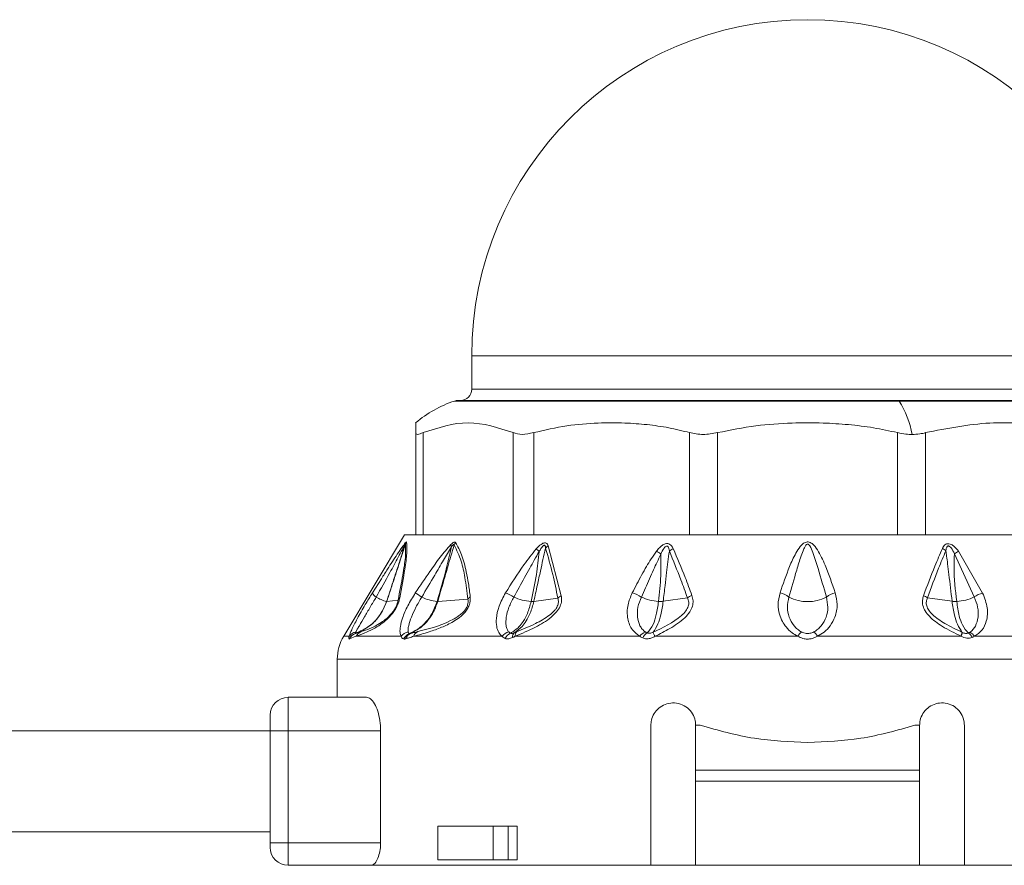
# Model space of a CAD drawing. Header units: millimetres. Extents: x -447 to 1924, y -61 to 422.
# Tile 51 of 60: x 1336 to 1380, y 158 to 196. Entities that reach past the tile are written whole.
import ezdxf

# ---------------------------------------------------------------- set-up
doc = ezdxf.new("R2010")
doc.units = ezdxf.units.MM

# ---------------------------------------------------------------- blocks, each defined once
blk = doc.blocks.new('Drawing View6')
at = {"color": 7, "linetype": 'Continuous', "lineweight": 18}
for p, q in [((-399.232, 2.025), (-399.232, 0.525)), ((-399.232, 2.025), (-369.232, 2.025)), ((-399.232, 0.525), (-369.232, 0.525)), ((-380.151, 0), (-400, 0)), ((-399.844, 0.025), (-380.191, 0.025)), ((-380.191, 0.025), (-368.62, 0.025)), ((-368.464, 0), (-380.151, 0)), ((-401.732, -5.975), (-401.732, -1.41)), ((-401.397, -5.975), (-401.397, -1.41)), ((-397.378, -5.975), (-397.378, -1.41)), ((-396.463, -5.975), (-396.463, -1.41)), ((-389.501, -5.975), (-389.501, -1.41)), ((-388.251, -5.975), (-388.251, -1.41)), ((-380.213, -5.975), (-380.213, -1.41)), ((-378.963, -5.975), (-378.963, -1.41)), ((-402.232, -5.975), (-404.947, -10.5)), ((-402.232, -5.975), (-401.732, -5.975)), ((-401.508, -5.975), (-401.72, -5.975)), ((-401.508, -5.975), (-397.246, -5.975)), ((-396.667, -5.975), (-397.246, -5.975)), ((-396.667, -5.975), (-389.285, -5.975)), ((-388.494, -5.975), (-389.285, -5.975)), ((-388.494, -5.975), (-379.97, -5.975)), ((-379.179, -5.975), (-379.97, -5.975)), ((-379.179, -5.975), (-371.797, -5.975)), ((-395.812, -6.462), (-395.232, -8.689)), ((-377.679, -6.814), (-376.791, -8.745)), ((-377.495, -6.703), (-376.419, -8.573)), ((-403.664, -8.565), (-403.262, -7.931)), ((-390.681, -8.939), (-389.598, -8.788)), ((-377.783, -8.939), (-378.877, -8.786)), ((-403.025, -8.95), (-402.519, -8.883)), ((-400.748, -8.949), (-399.404, -8.841)), ((-396.456, -8.944), (-395.385, -8.794)), ((-404.947, -10.5), (-404.703, -10.5)), ((-404.398, -10.5), (-404.691, -10.622)), ((-404.398, -10.5), (-402.386, -10.5)), ((-401.825, -10.5), (-397.879, -10.5)), ((-397.291, -10.5), (-391.725, -10.5)), ((-383.795, -10.5), (-377.378, -10.5)), ((-376.78, -10.5), (-371.173, -10.5)), ((-405.232, -11.529), (-405.232, -13.225)), ((-363.232, -11.529), (-405.232, -11.529)), ((-407.432, -14.725), (-407.432, -13.225)), ((-403.922, -13.225), (-407.432, -13.225)), ((-408.232, -14.725), (-408.232, -14.025)), ((-391.232, -20.725), (-391.232, -14.475)), ((-389.232, -16.475), (-389.232, -14.475)), ((-389.232, -14.475), (-389.023, -14.475)), ((-379.44, -14.475), (-379.232, -14.475)), ((-379.232, -14.475), (-379.232, -16.475)), ((-377.232, -14.475), (-377.232, -20.725)), ((-408.232, -14.725), (-560.232, -14.725)), ((-408.232, -14.725), (-407.432, -14.725)), ((-408.232, -19.725), (-408.232, -14.725)), ((-403.299, -14.725), (-407.432, -14.725)), ((-407.432, -19.725), (-407.432, -14.725)), ((-403.299, -14.725), (-403.299, -19.725)), ((-379.232, -16.475), (-389.232, -16.475)), ((-389.232, -16.975), (-389.232, -16.475)), ((-379.232, -16.975), (-379.232, -16.475)), ((-379.232, -16.975), (-389.232, -16.975)), ((-389.232, -16.975), (-389.232, -20.725)), ((-379.232, -20.725), (-379.232, -16.975)), ((-408.232, -19.225), (-560.232, -19.225)), ((-400.743, -18.975), (-400.743, -20.475)), ((-398.274, -18.975), (-400.743, -18.975)), ((-398.274, -20.475), (-398.274, -18.975)), ((-398.274, -18.975), (-397.601, -18.975)), ((-397.601, -20.475), (-397.601, -18.975)), ((-397.208, -18.975), (-397.601, -18.975)), ((-397.208, -18.975), (-397.208, -20.475)), ((-408.232, -19.925), (-408.232, -19.725)), ((-408.232, -19.725), (-407.432, -19.725)), ((-407.432, -20.725), (-407.432, -19.725)), ((-407.432, -19.725), (-403.299, -19.725)), ((-398.274, -20.475), (-400.743, -20.475)), ((-397.601, -20.475), (-398.274, -20.475)), ((-397.208, -20.475), (-397.601, -20.475)), ((-407.432, -20.725), (-403.73, -20.725)), ((-403.73, -20.725), (-391.232, -20.725)), ((-389.232, -20.725), (-391.232, -20.725)), ((-389.232, -20.725), (-379.232, -20.725)), ((-377.232, -20.725), (-379.232, -20.725)), ((-377.232, -20.725), (-364.734, -20.725))]:
    blk.add_line(p, q, dxfattribs=at)
at = {"color": 7, "linetype": 'Continuous', "lineweight": 18, "flags": 128}
blk.add_lwpolyline([(-391.047, -10.5), (-390.274, -10.5), (-389.492, -10.5), (-388.701, -10.5), (-387.903, -10.5), (-387.1, -10.5), (-386.292, -10.5), (-385.481, -10.5), (-384.668, -10.5)], dxfattribs=at)
at = {"color": 7, "linetype": 'Continuous', "lineweight": 18}
for centre, radius, start, end in [((-384.232, 2.025), 15, 0, 180), ((-399.732, 0.525), 0.5, 270, 0), ((-398.394, -4.893), 5.15, 108.1664, 130.4305), ((-399.844, -0.475), 0.5, 90, 108.1664), ((-380.197, -0.029), 0.0545, 32.4847, 84.1078), ((-383.499, -2.174), 3.992, 9.8423, 32.9992), ((-401.902, -6.468), 0.324, 155.8429, 174.655), ((-401.727, -6.561), 0.49, 147.2626, 160.2891), ((-399.781, -6.353), 0.386, 187.5089, 203.9881), ((-399.542, -6.65), 0.526, 140.7173, 153.7493), ((-395.506, -6.942), 0.57, 122.4971, 138.7551), ((-389.901, -7.307), 0.791, 114.7837, 129.6376), ((-378.515, -7.227), 0.712, 50.314, 65.1501), ((-407.247, -19.3), 16.732, 48.7638, 49.3774), ((-391.689, -8.082), 1.547, 54.1818, 62.9072), ((-376.873, -7.938), 1.383, 116.761, 125.6661), ((-403.287, -8.396), 0.414, 204.0865, 239.4434), ((-402.523, -7.105), 1.913, 239.4043, 254.6198), ((-402.243, -9.011), 0.304, 131.4359, 155.0717), ((-416.801, -31.794), 27.68, 56.3517, 57.0582), ((-400.547, -6.863), 2.099, 244.1185, 263.6115), ((-399.049, -9.111), 0.446, 123.9682, 142.8148), ((-398.363, -10.285), 1.837, 56.6046, 69.537), ((-396.384, -6.554), 2.401, 246.2439, 265.3332), ((-394.989, -9.208), 0.573, 115.027, 133.6959), ((-392.392, -9.813), 1.29, 55.3117, 75.3484), ((-390.748, -6.765), 2.185, 245.4117, 266.2911), ((-389.112, -9.441), 0.815, 110.5166, 126.6125), ((-385.644, -9.46), 0.913, 50.851, 78.7073), ((-384.232, -7.135), 1.82, 242.6733, 297.3267), ((-382.82, -9.46), 0.913, 101.2927, 129.149), ((-379.314, -9.374), 0.733, 53.3703, 69.4581), ((-377.714, -6.772), 2.178, 273.6863, 295.0719), ((-376.129, -9.693), 1.156, 104.4895, 124.9247), ((-403.029, -8.914), 0.0356, 267.4158, 276.3201), ((-403.232, -11.529), 2, 149.0362, 180), ((-404.261, -10.85), 0.5, 109.1019, 153.0969), ((-404.319, -10.771), 0.47, 100.9672, 144.8077), ((-404.257, -10.832), 0.482, 109.3625, 154.2596), ((-403.99, -10.723), 0.464, 111.8132, 151.3198), ((-401.957, -10.854), 0.556, 101.6448, 140.4638), ((-401.83, -10.831), 0.489, 111.492, 154.5199), ((-401.804, -10.737), 0.399, 113.9413, 162.016), ((-401.473, -10.627), 0.374, 116.4592, 160.1268), ((-397.435, -10.866), 0.575, 104.4162, 140.4213), ((-397.291, -10.824), 0.506, 114.2513, 153.2837), ((-397.16, -10.524), 0.248, 134.0214, 187.8098), ((-397.058, -10.467), 0.235, 136.7077, 188.1385), ((-391.285, -10.817), 0.543, 110.8768, 144.3208), ((-391.119, -10.792), 0.521, 122.0688, 155.3334), ((-384.157, -10.777), 0.582, 126.5982, 151.6208), ((-384.307, -10.777), 0.582, 28.3791, 53.4018), ((-378.786, -9.834), 1.539, 334.6618, 341.3124), ((-378.428, -10.032), 1.149, 335.9647, 344.8865), ((-377.299, -10.751), 0.461, 25.3523, 58.9903), ((-377.177, -10.767), 0.478, 33.9668, 67.8038), ((-407.432, -14.025), 0.8, 90, 180), ((-407.432, -19.925), 0.8, 180, 270)]:
    blk.add_arc(centre, radius, start, end, dxfattribs=at)
for points, knots in [([(-401.732, -1.41), (-401.732, -1.118), (-401.732, -0.825), (-401.732, -0.972), (-401.732, -0.972)], [0, 0, 0, 0, 0.998199, 1, 1, 1, 1]), ([(-397.378, -1.41), (-398.047, -1.191), (-399.387, -0.752), (-400.727, -1.19), (-401.397, -1.41)], [0, 0, 0, 0, 0.499632, 1, 1, 1, 1]), ([(-389.501, -1.41), (-389.811, -1.332), (-390.44, -1.175), (-391.405, -1.043), (-392.457, -0.966), (-393.652, -0.97), (-395.02, -1.073), (-395.971, -1.295), (-396.463, -1.41)], [0, 0, 0, 0, 0.135419, 0.274991, 0.415244, 0.585607, 0.785782, 1, 1, 1, 1]), ([(-380.213, -1.41), (-380.57, -1.332), (-381.296, -1.175), (-382.412, -1.043), (-383.625, -0.966), (-385.006, -0.97), (-386.585, -1.073), (-387.683, -1.295), (-388.251, -1.41)], [0, 0, 0, 0, 0.135414, 0.274984, 0.415234, 0.58558, 0.78576, 1, 1, 1, 1]), ([(-372.001, -1.41), (-372.492, -1.295), (-373.443, -1.073), (-374.815, -0.971), (-376.656, -0.953), (-378.008, -1.221), (-378.963, -1.41)], [0, 0, 0, 0, 0.21393, 0.414834, 0.587057, 1, 1, 1, 1]), ([(-380.213, -1.41), (-380.088, -1.436), (-379.872, -1.483), (-379.657, -1.489), (-379.566, -1.492)], [0, 0, 0, 0, 0.5738678, 1, 1, 1, 1]), ([(-379.566, -1.492), (-379.45, -1.487), (-379.239, -1.479), (-379.049, -1.431), (-378.963, -1.41)], [0, 0, 0, 0, 0.54545, 1, 1, 1, 1]), ([(-403.497, -8.752), (-403.291, -8.387), (-402.956, -7.793), (-402.573, -7.088), (-402.355, -6.673), (-402.261, -6.504), (-402.224, -6.437)], [0, 0, 0, 0, 0.4707383, 0.7668788, 0.9086034, 1, 1, 1, 1]), ([(-403.262, -7.931), (-403.171, -7.787), (-402.936, -7.415), (-402.629, -6.946), (-402.358, -6.541), (-402.245, -6.396), (-402.198, -6.335)], [0, 0, 0, 0, 0.253563, 0.655047, 0.855267, 1, 1, 1, 1]), ([(-402.224, -6.437), (-402.275, -6.606), (-402.376, -6.945), (-402.554, -7.487), (-402.771, -8.156), (-402.934, -8.654), (-403.031, -8.95)], [0, 0, 0, 0, 0.201655, 0.404918, 0.64705, 1, 1, 1, 1]), ([(-402.188, -6.395), (-402.249, -6.579), (-402.36, -6.918), (-402.539, -7.464), (-402.758, -8.133), (-402.925, -8.645), (-403.025, -8.95)], [0, 0, 0, 0, 0.215335, 0.398234, 0.642077, 1, 1, 1, 1]), ([(-402.188, -6.395), (-402.181, -6.566), (-402.166, -6.888), (-402.306, -7.801), (-402.445, -8.504), (-402.519, -8.883)], [0, 0, 0, 0, 0.342559, 0.646235, 1, 1, 1, 1]), ([(-402.139, -6.296), (-402.128, -6.443), (-402.108, -6.725), (-402.222, -7.599), (-402.362, -8.341), (-402.445, -8.783)], [0, 0, 0, 0, 0.308412, 0.587789, 1, 1, 1, 1]), ([(-402.224, -6.437), (-402.219, -6.428), (-402.209, -6.412), (-402.198, -6.396), (-402.192, -6.39), (-402.189, -6.389), (-402.189, -6.393), (-402.188, -6.395)], [0, 0, 0, 0, 0.312066, 0.577689, 0.709478, 0.846396, 1, 1, 1, 1]), ([(-402.198, -6.335), (-402.182, -6.319), (-402.16, -6.295), (-402.144, -6.288), (-402.141, -6.293), (-402.139, -6.296)], [0, 0, 0, 0, 0.527893, 0.749645, 1, 1, 1, 1]), ([(-401.749, -8.565), (-401.533, -8.246), (-401.169, -7.708), (-400.652, -6.966), (-400.323, -6.587), (-400.164, -6.403)], [0, 0, 0, 0, 0.427707, 0.722359, 1, 1, 1, 1]), ([(-401.464, -8.752), (-401.269, -8.425), (-400.942, -7.877), (-400.507, -7.122), (-400.254, -6.706), (-400.134, -6.509)], [0, 0, 0, 0, 0.437384, 0.734604, 1, 1, 1, 1]), ([(-400.134, -6.509), (-400.21, -6.839), (-400.398, -7.653), (-400.638, -8.466), (-400.781, -8.949)], [0, 0, 0, 0, 0.4048735, 1, 1, 1, 1]), ([(-400.014, -6.418), (-400.064, -6.586), (-400.161, -6.915), (-400.319, -7.464), (-400.514, -8.139), (-400.663, -8.654), (-400.748, -8.949)], [0, 0, 0, 0, 0.199401, 0.389589, 0.65075, 1, 1, 1, 1]), ([(-400.164, -6.403), (-400.138, -6.38), (-400.092, -6.338), (-400.036, -6.304), (-399.998, -6.294), (-399.969, -6.296), (-399.957, -6.31), (-399.95, -6.317)], [0, 0, 0, 0, 0.303841, 0.543349, 0.671179, 0.821746, 1, 1, 1, 1]), ([(-400.134, -6.509), (-400.12, -6.488), (-400.095, -6.452), (-400.064, -6.416), (-400.044, -6.4), (-400.032, -6.395), (-400.023, -6.397), (-400.017, -6.405), (-400.015, -6.413), (-400.014, -6.418)], [0, 0, 0, 0, 0.336697, 0.565233, 0.658713, 0.752306, 0.821694, 0.902667, 1, 1, 1, 1]), ([(-400.014, -6.418), (-399.901, -6.648), (-399.699, -7.061), (-399.517, -7.913), (-399.444, -8.513), (-399.404, -8.841)], [0, 0, 0, 0, 0.364986, 0.653176, 1, 1, 1, 1]), ([(-399.95, -6.317), (-399.855, -6.49), (-399.656, -6.855), (-399.49, -7.514), (-399.371, -8.156), (-399.323, -8.542), (-399.298, -8.741)], [0, 0, 0, 0, 0.283427, 0.598157, 0.79281, 1, 1, 1, 1]), ([(-395.934, -6.567), (-395.973, -6.736), (-396.051, -7.077), (-396.17, -7.623), (-396.305, -8.246), (-396.403, -8.698), (-396.456, -8.944)], [0, 0, 0, 0, 0.213459, 0.429379, 0.690191, 1, 1, 1, 1]), ([(-396.354, -6.6), (-396.316, -6.559), (-396.248, -6.486), (-396.143, -6.401), (-396.055, -6.349), (-395.973, -6.326), (-395.899, -6.335), (-395.843, -6.385), (-395.823, -6.436), (-395.812, -6.462)], [0, 0, 0, 0, 0.202674, 0.363901, 0.493169, 0.594446, 0.716905, 0.852714, 1, 1, 1, 1]), ([(-396.219, -6.717), (-396.193, -6.672), (-396.149, -6.595), (-396.083, -6.503), (-396.03, -6.452), (-395.995, -6.437), (-395.977, -6.439), (-395.961, -6.448), (-395.949, -6.468), (-395.938, -6.509), (-395.936, -6.544), (-395.934, -6.567)], [0, 0, 0, 0, 0.274116, 0.463193, 0.592982, 0.653123, 0.685145, 0.720858, 0.783468, 0.856593, 1, 1, 1, 1]), ([(-395.934, -6.567), (-395.822, -6.952), (-395.614, -7.668), (-395.457, -8.438), (-395.385, -8.794)], [0, 0, 0, 0, 0.53826, 1, 1, 1, 1]), ([(-390.984, -6.705), (-390.942, -6.653), (-390.866, -6.559), (-390.735, -6.443), (-390.604, -6.371), (-390.476, -6.354), (-390.37, -6.393), (-390.289, -6.476), (-390.253, -6.549), (-390.233, -6.588)], [0, 0, 0, 0, 0.1952, 0.351587, 0.494569, 0.605688, 0.718068, 0.846595, 1, 1, 1, 1]), ([(-390.783, -6.828), (-390.743, -6.739), (-390.692, -6.628), (-390.599, -6.514), (-390.551, -6.479), (-390.515, -6.473), (-390.494, -6.477), (-390.476, -6.488), (-390.448, -6.519), (-390.423, -6.591), (-390.412, -6.658), (-390.406, -6.697)], [0, 0, 0, 0, 0.388853, 0.491139, 0.578102, 0.60706, 0.635628, 0.665912, 0.700316, 0.824763, 1, 1, 1, 1]), ([(-390.233, -6.588), (-390.052, -7.014), (-389.759, -7.699), (-389.497, -8.409), (-389.397, -8.678)], [0, 0, 0, 0, 0.620107, 1, 1, 1, 1]), ([(-382.998, -8.565), (-383.141, -8.149), (-383.365, -7.494), (-383.703, -6.756), (-383.95, -6.415), (-384.111, -6.311), (-384.201, -6.285), (-384.324, -6.293), (-384.451, -6.37), (-384.609, -6.538), (-384.818, -6.877), (-385.125, -7.569), (-385.331, -8.171), (-385.465, -8.565)], [0, 0, 0, 0, 0.25126, 0.396042, 0.462455, 0.47993, 0.495701, 0.509284, 0.540179, 0.56984, 0.63555, 0.761953, 1, 1, 1, 1]), ([(-383.396, -8.752), (-383.515, -8.327), (-383.701, -7.663), (-383.942, -6.901), (-384.076, -6.543), (-384.158, -6.428), (-384.188, -6.401), (-384.213, -6.39), (-384.234, -6.386), (-384.272, -6.395), (-384.313, -6.436), (-384.359, -6.507), (-384.436, -6.667), (-384.562, -7.018), (-384.783, -7.738), (-384.955, -8.35), (-385.068, -8.752)], [0, 0, 0, 0, 0.2643505, 0.412633, 0.4746961, 0.4850701, 0.4933102, 0.4966759, 0.4996534, 0.5050934, 0.5165262, 0.5306861, 0.5543543, 0.6190612, 0.7494353, 1, 1, 1, 1]), ([(-379.057, -8.688), (-378.891, -8.244), (-378.625, -7.53), (-378.328, -6.841), (-378.216, -6.581)], [0, 0, 0, 0, 0.622343, 1, 1, 1, 1]), ([(-378.216, -6.581), (-378.2, -6.549), (-378.171, -6.489), (-378.108, -6.417), (-378.028, -6.369), (-377.921, -6.362), (-377.801, -6.405), (-377.646, -6.516), (-377.556, -6.628), (-377.495, -6.703)], [0, 0, 0, 0, 0.130793, 0.239578, 0.342332, 0.447729, 0.567765, 0.709784, 1, 1, 1, 1]), ([(-378.06, -6.679), (-378.055, -6.647), (-378.045, -6.59), (-378.023, -6.527), (-378, -6.492), (-377.979, -6.475), (-377.953, -6.467), (-377.922, -6.472), (-377.874, -6.498), (-377.775, -6.607), (-377.72, -6.724), (-377.679, -6.814)], [0, 0, 0, 0, 0.1486655, 0.2587069, 0.3033944, 0.343965, 0.3814215, 0.4237767, 0.4707121, 0.5930499, 1, 1, 1, 1]), ([(-397.721, -8.565), (-397.457, -8.14), (-397.038, -7.466), (-396.539, -6.834), (-396.354, -6.6)], [0, 0, 0, 0, 0.629625, 1, 1, 1, 1]), ([(-397.352, -8.752), (-397.191, -8.461), (-396.953, -8.031), (-396.649, -7.478), (-396.435, -7.09), (-396.292, -6.844), (-396.219, -6.717)], [0, 0, 0, 0, 0.4296326, 0.6364131, 0.8132291, 1, 1, 1, 1]), ([(-396.219, -6.717), (-396.255, -7.061), (-396.335, -7.807), (-396.494, -8.548), (-396.58, -8.947)], [0, 0, 0, 0, 0.460533, 1, 1, 1, 1]), ([(-392.065, -8.565), (-391.928, -8.299), (-391.723, -7.901), (-391.437, -7.398), (-391.223, -7.04), (-391.065, -6.819), (-390.984, -6.705)], [0, 0, 0, 0, 0.420929, 0.628617, 0.808166, 1, 1, 1, 1]), ([(-391.657, -8.752), (-391.537, -8.48), (-391.357, -8.074), (-391.122, -7.552), (-390.955, -7.183), (-390.841, -6.948), (-390.783, -6.828)], [0, 0, 0, 0, 0.425602, 0.634107, 0.812726, 1, 1, 1, 1]), ([(-390.783, -6.828), (-390.78, -7.151), (-390.773, -7.86), (-390.848, -8.563), (-390.89, -8.946)], [0, 0, 0, 0, 0.455709, 1, 1, 1, 1]), ([(-390.406, -6.697), (-390.428, -6.858), (-390.471, -7.178), (-390.534, -7.692), (-390.604, -8.278), (-390.654, -8.706), (-390.681, -8.939)], [0, 0, 0, 0, 0.21465, 0.427263, 0.688154, 1, 1, 1, 1]), ([(-390.406, -6.697), (-390.231, -7.123), (-389.948, -7.809), (-389.694, -8.518), (-389.598, -8.788)], [0, 0, 0, 0, 0.619883, 1, 1, 1, 1]), ([(-378.877, -8.786), (-378.716, -8.342), (-378.458, -7.629), (-378.169, -6.939), (-378.06, -6.679)], [0, 0, 0, 0, 0.622558, 1, 1, 1, 1]), ([(-377.783, -8.939), (-377.829, -8.543), (-377.894, -7.984), (-377.976, -7.312), (-378.022, -6.955), (-378.049, -6.76), (-378.06, -6.679)], [0, 0, 0, 0, 0.5265308, 0.7416797, 0.8929338, 1, 1, 1, 1]), ([(-377.574, -8.946), (-377.633, -8.44), (-377.714, -7.732), (-377.687, -7.018), (-377.679, -6.814)], [0, 0, 0, 0, 0.715322, 1, 1, 1, 1]), ([(-404.703, -10.5), (-404.672, -10.411), (-404.602, -10.21), (-404.339, -9.704), (-404.01, -9.125), (-403.772, -8.738), (-403.664, -8.565)], [0, 0, 0, 0, 0.2100777, 0.4720648, 0.7629125, 1, 1, 1, 1]), ([(-404.409, -10.309), (-404.387, -10.271), (-404.344, -10.192), (-404.217, -9.974), (-404.027, -9.646), (-403.766, -9.202), (-403.587, -8.902), (-403.497, -8.752)], [0, 0, 0, 0, 0.117161, 0.239899, 0.491313, 0.74564, 1, 1, 1, 1]), ([(-402.445, -8.783), (-402.457, -8.84), (-402.482, -8.947), (-402.552, -9.129), (-402.65, -9.314), (-402.813, -9.547), (-403.042, -9.782), (-403.341, -10.011), (-403.677, -10.207), (-404.06, -10.38), (-404.275, -10.456), (-404.398, -10.5)], [0, 0, 0, 0, 0.053488, 0.101165, 0.145724, 0.192526, 0.283011, 0.383772, 0.541991, 0.738283, 1, 1, 1, 1]), ([(-402.386, -10.5), (-402.405, -10.446), (-402.447, -10.328), (-402.422, -10.047), (-402.318, -9.65), (-402.1, -9.133), (-401.867, -8.755), (-401.749, -8.565)], [0, 0, 0, 0, 0.137707, 0.297654, 0.485766, 0.740451, 1, 1, 1, 1]), ([(-402.069, -10.309), (-402.072, -10.271), (-402.079, -10.192), (-402.038, -9.974), (-401.932, -9.647), (-401.732, -9.203), (-401.553, -8.902), (-401.464, -8.752)], [0, 0, 0, 0, 0.117122, 0.23984, 0.491204, 0.745529, 1, 1, 1, 1]), ([(-399.298, -8.741), (-399.295, -8.794), (-399.289, -8.897), (-399.323, -9.07), (-399.4, -9.249), (-399.619, -9.559), (-400.06, -9.871), (-400.597, -10.119), (-401.203, -10.333), (-401.596, -10.439), (-401.825, -10.5)], [0, 0, 0, 0, 0.054232, 0.103303, 0.150337, 0.200897, 0.369635, 0.542742, 0.734318, 1, 1, 1, 1]), ([(-397.879, -10.5), (-397.932, -10.446), (-398.048, -10.33), (-398.133, -10.053), (-398.146, -9.664), (-398.037, -9.146), (-397.829, -8.763), (-397.721, -8.565)], [0, 0, 0, 0, 0.136663, 0.294577, 0.479617, 0.72985, 1, 1, 1, 1]), ([(-397.579, -10.309), (-397.606, -10.271), (-397.661, -10.192), (-397.711, -9.974), (-397.703, -9.647), (-397.588, -9.203), (-397.431, -8.902), (-397.352, -8.752)], [0, 0, 0, 0, 0.117118, 0.239833, 0.491188, 0.745502, 1, 1, 1, 1]), ([(-395.232, -8.689), (-395.222, -8.765), (-395.203, -8.914), (-395.274, -9.169), (-395.44, -9.426), (-395.805, -9.771), (-396.45, -10.148), (-396.989, -10.374), (-397.291, -10.5)], [0, 0, 0, 0, 0.0941997, 0.1824988, 0.2787751, 0.3896574, 0.6579794, 1, 1, 1, 1]), ([(-391.725, -10.5), (-391.845, -10.411), (-392.112, -10.212), (-392.296, -9.709), (-392.3, -9.129), (-392.138, -8.74), (-392.065, -8.565)], [0, 0, 0, 0, 0.209172, 0.469256, 0.760695, 1, 1, 1, 1]), ([(-391.478, -10.309), (-391.526, -10.271), (-391.624, -10.192), (-391.758, -9.974), (-391.849, -9.646), (-391.833, -9.202), (-391.716, -8.902), (-391.657, -8.752)], [0, 0, 0, 0, 0.117159, 0.239896, 0.491308, 0.745636, 1, 1, 1, 1]), ([(-389.598, -8.788), (-389.574, -8.848), (-389.528, -8.963), (-389.55, -9.17), (-389.667, -9.385), (-390.141, -9.856), (-390.682, -10.11), (-391.131, -10.321)], [0, 0, 0, 0, 0.097572, 0.186101, 0.286324, 0.407959, 1, 1, 1, 1]), ([(-389.397, -8.678), (-389.375, -8.757), (-389.332, -8.91), (-389.364, -9.168), (-389.493, -9.432), (-389.816, -9.796), (-390.357, -10.158), (-390.827, -10.391), (-391.047, -10.5)], [0, 0, 0, 0, 0.103652, 0.20385, 0.314185, 0.440661, 0.737374, 1, 1, 1, 1]), ([(-385.465, -8.565), (-385.506, -8.739), (-385.579, -9.055), (-385.512, -9.491), (-385.38, -9.826), (-385.192, -10.109), (-384.963, -10.343), (-384.758, -10.452), (-384.668, -10.5)], [0, 0, 0, 0, 0.237372, 0.431825, 0.589432, 0.718601, 0.877817, 1, 1, 1, 1]), ([(-385.068, -8.752), (-385.099, -8.902), (-385.161, -9.203), (-385.076, -9.647), (-384.898, -9.974), (-384.695, -10.192), (-384.566, -10.271), (-384.503, -10.309)], [0, 0, 0, 0, 0.254556, 0.508885, 0.760231, 0.882933, 1, 1, 1, 1]), ([(-383.96, -10.309), (-383.897, -10.271), (-383.769, -10.192), (-383.566, -9.974), (-383.387, -9.646), (-383.303, -9.203), (-383.365, -8.902), (-383.396, -8.752)], [0, 0, 0, 0, 0.11715, 0.23987, 0.49125, 0.745581, 1, 1, 1, 1]), ([(-383.795, -10.5), (-383.689, -10.441), (-383.463, -10.317), (-383.195, -10.018), (-382.975, -9.607), (-382.875, -9.097), (-382.959, -8.737), (-382.998, -8.565)], [0, 0, 0, 0, 0.147122, 0.312406, 0.50794, 0.764712, 1, 1, 1, 1]), ([(-377.394, -10.493), (-377.672, -10.356), (-378.173, -10.109), (-378.716, -9.719), (-378.989, -9.383), (-379.097, -9.136), (-379.118, -8.897), (-379.076, -8.755), (-379.057, -8.688)], [0, 0, 0, 0, 0.331074, 0.596688, 0.707802, 0.810057, 0.910795, 1, 1, 1, 1]), ([(-377.327, -10.327), (-377.591, -10.199), (-378.057, -9.974), (-378.571, -9.633), (-378.831, -9.347), (-378.929, -9.144), (-378.941, -8.95), (-378.898, -8.84), (-378.877, -8.786)], [0, 0, 0, 0, 0.354402, 0.625668, 0.731992, 0.825042, 0.913282, 1, 1, 1, 1]), ([(-376.791, -8.745), (-376.732, -8.898), (-376.613, -9.204), (-376.601, -9.657), (-376.699, -9.989), (-376.841, -10.21), (-376.945, -10.287), (-376.996, -10.325)], [0, 0, 0, 0, 0.254398, 0.508629, 0.760015, 0.882824, 1, 1, 1, 1]), ([(-376.419, -8.573), (-376.332, -8.794), (-376.165, -9.221), (-376.218, -9.794), (-376.412, -10.243), (-376.66, -10.416), (-376.78, -10.5)], [0, 0, 0, 0, 0.299106, 0.577097, 0.795469, 1, 1, 1, 1]), ([(-403.031, -8.95), (-403.131, -9.18), (-403.312, -9.592), (-403.806, -10.093), (-404.205, -10.276), (-404.424, -10.377)], [0, 0, 0, 0, 0.361519, 0.649049, 1, 1, 1, 1]), ([(-403.025, -8.95), (-403.122, -9.173), (-403.298, -9.577), (-403.786, -10.083), (-404.19, -10.271), (-404.417, -10.377)], [0, 0, 0, 0, 0.351286, 0.635427, 1, 1, 1, 1]), ([(-402.519, -8.883), (-402.528, -8.928), (-402.545, -9.011), (-402.6, -9.158), (-402.679, -9.31), (-402.784, -9.459), (-402.905, -9.593), (-403.081, -9.753), (-403.617, -10.121), (-403.915, -10.214), (-404.163, -10.292)], [0, 0, 0, 0, 0.051327, 0.09442, 0.134349, 0.174419, 0.220939, 0.27713, 0.398157, 1, 1, 1, 1]), ([(-400.781, -8.949), (-400.849, -9.139), (-400.971, -9.473), (-401.248, -9.845), (-401.574, -10.161), (-401.842, -10.293), (-402.009, -10.375)], [0, 0, 0, 0, 0.294643, 0.521096, 0.701932, 1, 1, 1, 1]), ([(-400.748, -8.949), (-400.816, -9.138), (-400.938, -9.471), (-401.214, -9.842), (-401.538, -10.158), (-401.802, -10.291), (-401.966, -10.373)], [0, 0, 0, 0, 0.294538, 0.521008, 0.701872, 1, 1, 1, 1]), ([(-399.404, -8.841), (-399.398, -8.883), (-399.386, -8.961), (-399.407, -9.099), (-399.467, -9.244), (-399.57, -9.385), (-399.705, -9.514), (-399.913, -9.666), (-400.624, -10.042), (-401.177, -10.179), (-401.64, -10.292)], [0, 0, 0, 0, 0.051613, 0.09536, 0.137319, 0.180165, 0.228028, 0.285272, 0.402314, 1, 1, 1, 1]), ([(-400.781, -8.949), (-400.774, -8.95), (-400.762, -8.95), (-400.752, -8.949), (-400.748, -8.949)], [0, 0, 0, 0, 0.559976, 1, 1, 1, 1]), ([(-396.58, -8.947), (-396.628, -9.13), (-396.714, -9.456), (-396.915, -9.823), (-397.156, -10.145), (-397.367, -10.279), (-397.499, -10.362)], [0, 0, 0, 0, 0.287161, 0.511571, 0.692984, 1, 1, 1, 1]), ([(-396.456, -8.944), (-396.504, -9.123), (-396.589, -9.444), (-396.784, -9.805), (-397.018, -10.125), (-397.211, -10.261), (-397.332, -10.346)], [0, 0, 0, 0, 0.28629, 0.510661, 0.69222, 1, 1, 1, 1]), ([(-395.385, -8.794), (-395.371, -8.852), (-395.352, -8.937), (-395.373, -9.067), (-395.407, -9.163), (-395.463, -9.262), (-395.573, -9.402), (-395.874, -9.664), (-396.457, -9.984), (-396.948, -10.188), (-397.229, -10.305)], [0, 0, 0, 0, 0.088148, 0.127362, 0.165638, 0.20809, 0.253003, 0.357761, 0.633199, 1, 1, 1, 1]), ([(-396.58, -8.947), (-396.554, -8.948), (-396.507, -8.949), (-396.471, -8.945), (-396.456, -8.944)], [0, 0, 0, 0, 0.559847, 1, 1, 1, 1]), ([(-390.89, -8.946), (-390.918, -9.147), (-390.974, -9.534), (-391.137, -10.047), (-391.302, -10.241), (-391.395, -10.351)], [0, 0, 0, 0, 0.321949, 0.6179, 1, 1, 1, 1]), ([(-390.681, -8.939), (-390.712, -9.147), (-390.769, -9.526), (-390.926, -10.02), (-391.056, -10.211), (-391.131, -10.321)], [0, 0, 0, 0, 0.342164, 0.623264, 1, 1, 1, 1]), ([(-390.89, -8.946), (-390.847, -8.947), (-390.772, -8.949), (-390.709, -8.942), (-390.681, -8.939)], [0, 0, 0, 0, 0.559728, 1, 1, 1, 1]), ([(-377.327, -10.327), (-377.402, -10.219), (-377.533, -10.03), (-377.693, -9.535), (-377.751, -9.151), (-377.783, -8.939)], [0, 0, 0, 0, 0.372806, 0.654894, 1, 1, 1, 1]), ([(-377.574, -8.946), (-377.616, -8.947), (-377.692, -8.949), (-377.755, -8.942), (-377.783, -8.939)], [0, 0, 0, 0, 0.559727, 1, 1, 1, 1]), ([(-377.061, -10.356), (-377.154, -10.251), (-377.314, -10.07), (-377.482, -9.568), (-377.541, -9.171), (-377.574, -8.946)], [0, 0, 0, 0, 0.369902, 0.642337, 1, 1, 1, 1]), ([(-404.707, -10.624), (-404.715, -10.613), (-404.729, -10.594), (-404.711, -10.529), (-404.703, -10.5)], [0, 0, 0, 0, 0.5520112, 1, 1, 1, 1]), ([(-404.424, -10.377), (-404.428, -10.371), (-404.434, -10.361), (-404.417, -10.325), (-404.409, -10.309)], [0, 0, 0, 0, 0.543645, 1, 1, 1, 1]), ([(-404.417, -10.377), (-404.418, -10.377), (-404.422, -10.378), (-404.424, -10.377), (-404.424, -10.377)], [0, 0, 0, 0, 0.560002, 1, 1, 1, 1]), ([(-404.163, -10.292), (-404.213, -10.309), (-404.306, -10.341), (-404.382, -10.365), (-404.417, -10.377)], [0, 0, 0, 0, 0.5430458, 1, 1, 1, 1]), ([(-402.272, -10.62), (-402.302, -10.607), (-402.354, -10.583), (-402.376, -10.525), (-402.386, -10.5)], [0, 0, 0, 0, 0.578726, 1, 1, 1, 1]), ([(-401.825, -10.5), (-401.893, -10.522), (-402.016, -10.562), (-402.132, -10.598), (-402.183, -10.614)], [0, 0, 0, 0, 0.555292, 1, 1, 1, 1]), ([(-402.009, -10.375), (-402.026, -10.368), (-402.056, -10.355), (-402.065, -10.323), (-402.069, -10.309)], [0, 0, 0, 0, 0.5711685, 1, 1, 1, 1]), ([(-401.966, -10.373), (-401.975, -10.375), (-401.992, -10.378), (-402.004, -10.376), (-402.009, -10.375)], [0, 0, 0, 0, 0.560007, 1, 1, 1, 1]), ([(-401.64, -10.292), (-401.701, -10.308), (-401.812, -10.336), (-401.919, -10.362), (-401.966, -10.373)], [0, 0, 0, 0, 0.554562, 1, 1, 1, 1]), ([(-397.743, -10.596), (-397.773, -10.581), (-397.824, -10.556), (-397.863, -10.517), (-397.879, -10.5)], [0, 0, 0, 0, 0.579744, 1, 1, 1, 1]), ([(-397.499, -10.362), (-397.517, -10.354), (-397.547, -10.34), (-397.569, -10.319), (-397.579, -10.309)], [0, 0, 0, 0, 0.574767, 1, 1, 1, 1]), ([(-397.332, -10.346), (-397.367, -10.358), (-397.431, -10.38), (-397.478, -10.368), (-397.499, -10.362)], [0, 0, 0, 0, 0.5416872, 1, 1, 1, 1]), ([(-397.291, -10.5), (-397.312, -10.511), (-397.351, -10.531), (-397.389, -10.55), (-397.405, -10.558)], [0, 0, 0, 0, 0.5583762, 1, 1, 1, 1]), ([(-397.229, -10.305), (-397.248, -10.313), (-397.283, -10.327), (-397.317, -10.34), (-397.332, -10.346)], [0, 0, 0, 0, 0.557314, 1, 1, 1, 1]), ([(-391.592, -10.575), (-391.619, -10.563), (-391.666, -10.541), (-391.707, -10.513), (-391.725, -10.5)], [0, 0, 0, 0, 0.55931, 1, 1, 1, 1]), ([(-391.047, -10.5), (-391.095, -10.527), (-391.191, -10.58), (-391.339, -10.614), (-391.477, -10.613), (-391.553, -10.588), (-391.592, -10.575)], [0, 0, 0, 0, 0.273675, 0.544486, 0.766897, 1, 1, 1, 1]), ([(-391.395, -10.351), (-391.412, -10.344), (-391.441, -10.332), (-391.467, -10.316), (-391.478, -10.309)], [0, 0, 0, 0, 0.555851, 1, 1, 1, 1]), ([(-391.131, -10.321), (-391.153, -10.332), (-391.197, -10.353), (-391.269, -10.368), (-391.337, -10.369), (-391.376, -10.357), (-391.395, -10.351)], [0, 0, 0, 0, 0.255573, 0.503234, 0.749597, 1, 1, 1, 1]), ([(-391.047, -10.5), (-391.071, -10.453), (-391.113, -10.368), (-391.125, -10.336), (-391.131, -10.321)], [0, 0, 0, 0, 0.559299, 1, 1, 1, 1]), ([(-384.668, -10.5), (-384.596, -10.537), (-384.463, -10.603), (-384.252, -10.632), (-384.071, -10.614), (-383.92, -10.568), (-383.834, -10.521), (-383.795, -10.5)], [0, 0, 0, 0, 0.269902, 0.490211, 0.672926, 0.851395, 1, 1, 1, 1]), ([(-384.503, -10.309), (-384.468, -10.325), (-384.403, -10.355), (-384.302, -10.376), (-384.213, -10.379), (-384.095, -10.367), (-384.017, -10.333), (-383.96, -10.309)], [0, 0, 0, 0, 0.212437, 0.388959, 0.539022, 0.670349, 1, 1, 1, 1]), ([(-377.378, -10.5), (-377.381, -10.499), (-377.387, -10.496), (-377.392, -10.494), (-377.394, -10.493)], [0, 0, 0, 0, 0.558902, 1, 1, 1, 1]), ([(-376.882, -10.553), (-376.92, -10.566), (-376.996, -10.591), (-377.125, -10.589), (-377.256, -10.562), (-377.337, -10.521), (-377.378, -10.5)], [0, 0, 0, 0, 0.249494, 0.497197, 0.746131, 1, 1, 1, 1]), ([(-377.318, -10.332), (-377.32, -10.331), (-377.323, -10.329), (-377.326, -10.328), (-377.327, -10.327)], [0, 0, 0, 0, 0.557216, 1, 1, 1, 1]), ([(-377.061, -10.356), (-377.08, -10.362), (-377.118, -10.374), (-377.184, -10.374), (-377.253, -10.361), (-377.297, -10.341), (-377.318, -10.332)], [0, 0, 0, 0, 0.250852, 0.497991, 0.745905, 1, 1, 1, 1]), ([(-376.996, -10.325), (-377.008, -10.331), (-377.028, -10.343), (-377.051, -10.352), (-377.061, -10.356)], [0, 0, 0, 0, 0.562939, 1, 1, 1, 1]), ([(-376.78, -10.5), (-376.798, -10.511), (-376.831, -10.531), (-376.867, -10.546), (-376.882, -10.553)], [0, 0, 0, 0, 0.559965, 1, 1, 1, 1]), ([(-404.691, -10.622), (-404.695, -10.623), (-404.701, -10.625), (-404.705, -10.624), (-404.707, -10.624)], [0, 0, 0, 0, 0.560051, 1, 1, 1, 1]), ([(-402.183, -10.614), (-402.201, -10.619), (-402.234, -10.626), (-402.26, -10.622), (-402.272, -10.62)], [0, 0, 0, 0, 0.560194, 1, 1, 1, 1]), ([(-397.405, -10.558), (-397.464, -10.582), (-397.554, -10.618), (-397.667, -10.62), (-397.718, -10.604), (-397.743, -10.596)], [0, 0, 0, 0, 0.482193, 0.740263, 1, 1, 1, 1]), ([(-403.299, -14.725), (-403.306, -14.567), (-403.319, -14.252), (-403.422, -13.828), (-403.57, -13.488), (-403.746, -13.266), (-403.866, -13.238), (-403.922, -13.225)], [0, 0, 0, 0, 0.192981, 0.385659, 0.586478, 0.804523, 1, 1, 1, 1]), ([(-391.232, -14.475), (-391.227, -14.398), (-391.214, -14.214), (-391.097, -13.942), (-390.886, -13.695), (-390.597, -13.524), (-390.257, -13.455), (-389.906, -13.507), (-389.593, -13.679), (-389.362, -13.944), (-389.247, -14.226), (-389.236, -14.407), (-389.232, -14.475)], [0, 0, 0, 0, 0.072436, 0.171678, 0.273655, 0.380851, 0.493082, 0.607601, 0.720798, 0.830386, 0.936169, 1, 1, 1, 1]), ([(-379.232, -14.475), (-379.227, -14.4), (-379.215, -14.216), (-379.097, -13.941), (-378.88, -13.69), (-378.59, -13.521), (-378.255, -13.456), (-377.909, -13.507), (-377.596, -13.676), (-377.362, -13.942), (-377.247, -14.227), (-377.236, -14.409), (-377.232, -14.475)], [0, 0, 0, 0, 0.070113, 0.172193, 0.275296, 0.380868, 0.489956, 0.602613, 0.717149, 0.830046, 0.937783, 1, 1, 1, 1]), ([(-384.232, -15.239), (-385.032, -15.206), (-386.674, -15.139), (-388.227, -14.7), (-389.023, -14.475)], [0, 0, 0, 0, 0.486988, 1, 1, 1, 1]), ([(-379.44, -14.475), (-380.237, -14.7), (-381.79, -15.139), (-383.432, -15.206), (-384.232, -15.239)], [0, 0, 0, 0, 0.513031, 1, 1, 1, 1]), ([(-403.73, -20.725), (-403.681, -20.712), (-403.583, -20.687), (-403.446, -20.49), (-403.345, -20.206), (-403.303, -19.929), (-403.3, -19.77), (-403.299, -19.725)], [0, 0, 0, 0, 0.237843, 0.475882, 0.706486, 0.917911, 1, 1, 1, 1])]:
    blk.add_open_spline(points, degree=3, knots=knots, dxfattribs=at)
for points in [[(-401.732, -1.41), (-401.717, -1.451), (-401.688, -1.532), (-401.494, -1.451), (-401.397, -1.41)], [(-397.378, -1.41), (-397.255, -1.451), (-397.01, -1.532), (-396.645, -1.451), (-396.463, -1.41)], [(-389.501, -1.41), (-389.304, -1.451), (-388.909, -1.532), (-388.47, -1.451), (-388.251, -1.41)]]:
    blk.add_open_spline(points, degree=3, dxfattribs=at)

msp = doc.modelspace()

# ---------------------------------------------------------------- block references
at = {"color": 7, "linetype": 'Continuous', "lineweight": 18}
msp.add_blockref('Drawing View6', (1755.875, 179.083), dxfattribs=at)

doc.saveas('drawing.dxf')
